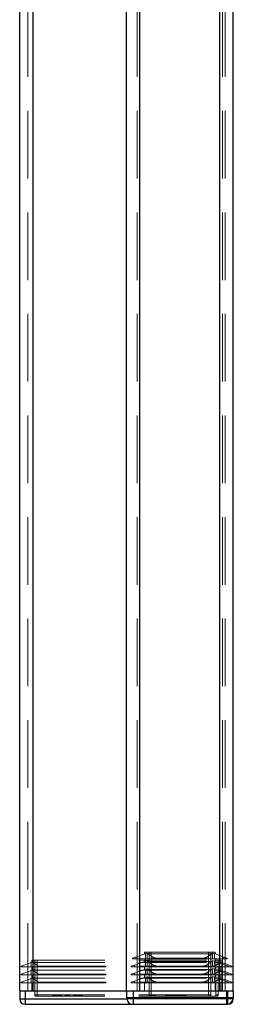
# Model space of a CAD drawing. Header units: millimetres. Extents: x 8 to 290, y 2 to 202.
# Tile 69 of 104: x 257.64 to 261.64, y 67.82 to 86.29. Entities that reach past the tile are written whole.
import ezdxf

# ---------------------------------------------------------------- set-up
doc = ezdxf.new("R2010")
doc.units = ezdxf.units.MM
doc.linetypes.add('HIDDEN', pattern=[1.905, 1.27, -0.635])

msp = doc.modelspace()

# ---------------------------------------------------------------- linework, layer by layer
at = {"color": 7, "linetype": 'HIDDEN', "lineweight": 18}
for p, q in [((257.79158, 68.07227), (257.79158, 103.77227)), ((257.89158, 68.07227), (257.89158, 103.77227)), ((257.89158, 68.07227), (257.89158, 103.62227)), ((261.39158, 68.07227), (261.39158, 103.77227)), ((261.39158, 68.07227), (261.39158, 103.62227)), ((261.49158, 68.07227), (261.49158, 103.77227)), ((259.84158, 68.07227), (259.84158, 100.87732)), ((259.89158, 68.07227), (259.89158, 100.87227)), ((261.39158, 68.07227), (261.39158, 100.87227)), ((261.44158, 68.07227), (261.44158, 100.87732)), ((259.81658, 68.70752), (259.75408, 68.68477)), ((259.99498, 68.77245), (259.81658, 68.70752)), ((259.81658, 68.67227), (259.81658, 68.70752)), ((259.97908, 68.79727), (259.97908, 68.76667)), ((260.10408, 68.79727), (259.97908, 68.79727)), ((260.01569, 68.77999), (259.99498, 68.77245)), ((259.99498, 68.67227), (259.99498, 68.77245)), ((260.13458, 68.70752), (260.03158, 68.77245)), ((260.03158, 68.77245), (260.03158, 68.67227)), ((260.06393, 68.79727), (260.06393, 67.99727)), ((260.10408, 68.76667), (260.10408, 68.79727)), ((261.17908, 68.79727), (260.10408, 68.79727)), ((260.10408, 67.99727), (260.10408, 68.79727)), ((261.17908, 68.76667), (260.10408, 68.76667)), ((260.13458, 68.67227), (260.13458, 68.70752)), ((261.25158, 68.77245), (261.14858, 68.70752)), ((261.14858, 68.67227), (261.14858, 68.70752)), ((261.17908, 68.76667), (261.17908, 68.79727)), ((261.30408, 68.79727), (261.17908, 68.79727)), ((261.17908, 68.79727), (261.17908, 67.99727)), ((261.21923, 67.99727), (261.21923, 68.79727)), ((261.25158, 68.67227), (261.25158, 68.77245)), ((261.28818, 68.77245), (261.26747, 68.77999)), ((261.28818, 68.77245), (261.28818, 68.67227)), ((261.46658, 68.70752), (261.28818, 68.77245)), ((261.30408, 68.76667), (261.30408, 68.79727)), ((261.46658, 68.67227), (261.46658, 68.70752)), ((261.52908, 68.68477), (261.46658, 68.70752)), ((257.66658, 68.53477), (257.85741, 68.60423)), ((257.66658, 68.52227), (257.66658, 68.53477)), ((257.66658, 68.52227), (257.85741, 68.52227)), ((257.87688, 68.61131), (257.85741, 68.60423)), ((257.85741, 68.52227), (257.85741, 68.60423)), ((257.89134, 68.52227), (257.85741, 68.52227)), ((257.86658, 68.64727), (257.86658, 68.60757)), ((257.86658, 68.64727), (257.96658, 68.64727)), ((257.86658, 68.52227), (257.86658, 68.45757)), ((257.89587, 68.61823), (257.87688, 68.61131)), ((257.89134, 68.60413), (257.89134, 68.52227)), ((257.89134, 68.60413), (257.98778, 68.53477)), ((257.89134, 68.52227), (257.98778, 68.52227)), ((257.92643, 68.64727), (257.92643, 67.99727)), ((257.96658, 68.64727), (257.96658, 68.60757)), ((257.96658, 68.64727), (261.31658, 68.64727)), ((257.96658, 67.99727), (257.96658, 68.64727)), ((257.96658, 68.60757), (261.31658, 68.60757)), ((257.96658, 68.52227), (257.96658, 68.4603)), ((257.98778, 68.53477), (260.25727, 68.53477)), ((257.98778, 68.53477), (257.98778, 68.52227)), ((257.98778, 68.52227), (259.72908, 68.52227)), ((259.79158, 68.55752), (259.72908, 68.53477)), ((259.72908, 68.52227), (259.72908, 68.53477)), ((259.79158, 68.52227), (259.72908, 68.52227)), ((259.75408, 68.67227), (259.75408, 68.68477)), ((259.81658, 68.67227), (259.75408, 68.67227)), ((259.99498, 68.63155), (259.79158, 68.55752)), ((259.79158, 68.52227), (259.79158, 68.55752)), ((259.99498, 68.52227), (259.79158, 68.52227)), ((259.99498, 68.67227), (259.81658, 68.67227)), ((259.97908, 68.67227), (259.97908, 68.62576)), ((259.97908, 68.47576), (259.97908, 68.52227)), ((259.99498, 68.67227), (260.01569, 68.67227)), ((260.01569, 68.63909), (259.99498, 68.63155)), ((259.99498, 68.52227), (259.99498, 68.63155)), ((259.99498, 68.52227), (260.01569, 68.52227)), ((260.01569, 68.67227), (260.03158, 68.67227)), ((260.01569, 68.52227), (260.03158, 68.52227)), ((260.13458, 68.67227), (260.03158, 68.67227)), ((260.14902, 68.55752), (260.03158, 68.63155)), ((260.03158, 68.63155), (260.03158, 68.52227)), ((260.14902, 68.52227), (260.03158, 68.52227)), ((260.10408, 68.62576), (260.10408, 68.67227)), ((261.17908, 68.62576), (260.10408, 68.62576)), ((260.10408, 68.52227), (260.10408, 68.47576)), ((260.24284, 68.67227), (260.13458, 68.67227)), ((260.14902, 68.52227), (260.14902, 68.55752)), ((260.25727, 68.52227), (260.14902, 68.52227)), ((261.04032, 68.68477), (260.24284, 68.68477)), ((260.24284, 68.68477), (260.24284, 68.67227)), ((261.04032, 68.67227), (260.24284, 68.67227)), ((261.02589, 68.53477), (260.25727, 68.53477)), ((260.25727, 68.53477), (260.25727, 68.52227)), ((261.02589, 68.52227), (260.25727, 68.52227)), ((261.02589, 68.53477), (261.29538, 68.53477)), ((261.02589, 68.52227), (261.02589, 68.53477)), ((261.13414, 68.52227), (261.02589, 68.52227)), ((261.04032, 68.67227), (261.04032, 68.68477)), ((261.14858, 68.67227), (261.04032, 68.67227)), ((261.25158, 68.63155), (261.13414, 68.55752)), ((261.13414, 68.52227), (261.13414, 68.55752)), ((261.25158, 68.52227), (261.13414, 68.52227)), ((261.25158, 68.67227), (261.14858, 68.67227)), ((261.17908, 68.62576), (261.17908, 68.67227)), ((261.17908, 68.47576), (261.17908, 68.52227)), ((261.25158, 68.67227), (261.26747, 68.67227)), ((261.25158, 68.52227), (261.25158, 68.63155)), ((261.25158, 68.52227), (261.26747, 68.52227)), ((261.26747, 68.67227), (261.28818, 68.67227)), ((261.28818, 68.63155), (261.26747, 68.63909)), ((261.26747, 68.52227), (261.28818, 68.52227)), ((261.46658, 68.67227), (261.28818, 68.67227)), ((261.28818, 68.63155), (261.28818, 68.52227)), ((261.49158, 68.55752), (261.28818, 68.63155)), ((261.49158, 68.52227), (261.28818, 68.52227)), ((261.29538, 68.53477), (261.39182, 68.60413)), ((261.29538, 68.53477), (261.29538, 68.52227)), ((261.30408, 68.62576), (261.30408, 68.67227)), ((261.30408, 68.47576), (261.30408, 68.52227)), ((261.31658, 68.64727), (261.41658, 68.64727)), ((261.31658, 68.64727), (261.31658, 68.60757)), ((261.31658, 68.64727), (261.31658, 67.99727)), ((261.31658, 68.52227), (261.31658, 68.4603)), ((261.35673, 67.99727), (261.35673, 68.64727)), ((261.38729, 68.61823), (261.40628, 68.61131)), ((261.39182, 68.52227), (261.39182, 68.60413)), ((261.42575, 68.60423), (261.40628, 68.61131)), ((261.41658, 68.64727), (261.41658, 68.60757)), ((261.41658, 68.52227), (261.41658, 68.45757)), ((261.42575, 68.60423), (261.42575, 68.52227)), ((261.42575, 68.60423), (261.61658, 68.53477)), ((261.52908, 68.67227), (261.46658, 68.67227)), ((261.49158, 68.52227), (261.49158, 68.55752)), ((261.55408, 68.53477), (261.49158, 68.55752)), ((261.55408, 68.52227), (261.49158, 68.52227)), ((261.52908, 68.67227), (261.52908, 68.68477)), ((261.55408, 68.52227), (261.55408, 68.53477)), ((261.55408, 68.52227), (261.61658, 68.52227)), ((261.61658, 68.53477), (261.61658, 68.52227)), ((257.66658, 68.38477), (257.85741, 68.45423)), ((257.66658, 68.38477), (257.66658, 68.37227)), ((257.66658, 68.37227), (257.85741, 68.37227)), ((257.88053, 68.46265), (257.85741, 68.45423)), ((257.85741, 68.37227), (257.85741, 68.45423)), ((257.89134, 68.37227), (257.85741, 68.37227)), ((257.86658, 68.37227), (257.86658, 68.30757)), ((257.89972, 68.46963), (257.88053, 68.46265)), ((257.89134, 68.45686), (257.89134, 68.37227)), ((257.89134, 68.45686), (257.99158, 68.38477)), ((257.89134, 68.37227), (257.99158, 68.37227)), ((257.96658, 68.4603), (261.31658, 68.4603)), ((257.96658, 68.3103), (257.96658, 68.37227)), ((257.99158, 68.38477), (260.25727, 68.38477)), ((257.99158, 68.38477), (257.99158, 68.37227)), ((257.99158, 68.37227), (259.72908, 68.37227)), ((259.79158, 68.40752), (259.72908, 68.38477)), ((259.72908, 68.37227), (259.72908, 68.38477)), ((259.79158, 68.37227), (259.72908, 68.37227)), ((259.99498, 68.48155), (259.79158, 68.40752)), ((259.79158, 68.37227), (259.79158, 68.40752)), ((259.99498, 68.37227), (259.79158, 68.37227)), ((259.97908, 68.32576), (259.97908, 68.37227)), ((259.99498, 68.48155), (260.01569, 68.48909)), ((259.99498, 68.37227), (259.99498, 68.48155)), ((259.99498, 68.37227), (260.01569, 68.37227)), ((260.01569, 68.33909), (259.99498, 68.33155)), ((260.03158, 68.37227), (260.01569, 68.37227)), ((260.14902, 68.40752), (260.03158, 68.48155)), ((260.03158, 68.37227), (260.03158, 68.48155)), ((260.14902, 68.37227), (260.03158, 68.37227)), ((261.17908, 68.47576), (260.10408, 68.47576)), ((260.10408, 68.37227), (260.10408, 68.32576)), ((260.14902, 68.37227), (260.14902, 68.40752)), ((260.25727, 68.37227), (260.14902, 68.37227)), ((261.02589, 68.38477), (260.25727, 68.38477)), ((260.25727, 68.38477), (260.25727, 68.37227)), ((261.02589, 68.37227), (260.25727, 68.37227)), ((261.02589, 68.38477), (261.29158, 68.38477)), ((261.02589, 68.37227), (261.02589, 68.38477)), ((261.13414, 68.37227), (261.02589, 68.37227)), ((261.25158, 68.48155), (261.13414, 68.40752)), ((261.13414, 68.37227), (261.13414, 68.40752)), ((261.25158, 68.37227), (261.13414, 68.37227)), ((261.17908, 68.32576), (261.17908, 68.37227)), ((261.25158, 68.48155), (261.25158, 68.37227)), ((261.26747, 68.37227), (261.25158, 68.37227)), ((261.26747, 68.48909), (261.28818, 68.48155)), ((261.26747, 68.37227), (261.28818, 68.37227)), ((261.28818, 68.33155), (261.26747, 68.33909)), ((261.28818, 68.48155), (261.28818, 68.37227)), ((261.49158, 68.40752), (261.28818, 68.48155)), ((261.49158, 68.37227), (261.28818, 68.37227)), ((261.29158, 68.38477), (261.39182, 68.45686)), ((261.29158, 68.38477), (261.29158, 68.37227)), ((261.30408, 68.32576), (261.30408, 68.37227)), ((261.31658, 68.37227), (261.31658, 68.3103)), ((261.38344, 68.46963), (261.40263, 68.46265)), ((261.39182, 68.37227), (261.39182, 68.45686)), ((261.42575, 68.45423), (261.40263, 68.46265)), ((261.41658, 68.37227), (261.41658, 68.30757)), ((261.42575, 68.45423), (261.42575, 68.37227)), ((261.42575, 68.45423), (261.61658, 68.38477)), ((261.49158, 68.37227), (261.49158, 68.40752)), ((261.55408, 68.38477), (261.49158, 68.40752)), ((261.55408, 68.37227), (261.49158, 68.37227)), ((261.55408, 68.37227), (261.55408, 68.38477)), ((261.55408, 68.37227), (261.61658, 68.37227)), ((261.61658, 68.38477), (261.61658, 68.37227)), ((257.66658, 68.23477), (257.85741, 68.30423)), ((257.66658, 68.23477), (257.66658, 68.22227)), ((257.66658, 68.22227), (257.85741, 68.22227)), ((257.88053, 68.31265), (257.85741, 68.30423)), ((257.85741, 68.22227), (257.85741, 68.30423)), ((257.85741, 68.22227), (257.89134, 68.22227)), ((257.86658, 68.22227), (257.86658, 68.07227)), ((257.88053, 68.31265), (257.89972, 68.31963)), ((257.89134, 68.30686), (257.89134, 68.22227)), ((257.89134, 68.30686), (257.99158, 68.23477)), ((257.89134, 68.22227), (257.99158, 68.22227)), ((257.96658, 68.3103), (261.31658, 68.3103)), ((257.96658, 68.22227), (257.96658, 68.07227)), ((257.99158, 68.23477), (260.25727, 68.23477)), ((257.99158, 68.23477), (257.99158, 68.22227)), ((257.99158, 68.22227), (259.72908, 68.22227)), ((259.72908, 68.23477), (259.79158, 68.25752)), ((259.72908, 68.23477), (259.72908, 68.22227)), ((259.79158, 68.22227), (259.72908, 68.22227)), ((259.79158, 68.25752), (259.99498, 68.33155)), ((259.79158, 68.25752), (259.79158, 68.22227)), ((259.99498, 68.22227), (259.79158, 68.22227)), ((259.97908, 68.07227), (259.97908, 68.22227)), ((259.99498, 68.22227), (259.99498, 68.33155)), ((259.99498, 68.22227), (260.01569, 68.22227)), ((260.01569, 68.22227), (260.03158, 68.22227)), ((260.03158, 68.33155), (260.14902, 68.25752)), ((260.03158, 68.22227), (260.03158, 68.33155)), ((260.14902, 68.22227), (260.03158, 68.22227)), ((261.17908, 68.32576), (260.10408, 68.32576)), ((260.10408, 68.07227), (260.10408, 68.22227)), ((260.14902, 68.22227), (260.14902, 68.25752)), ((260.25727, 68.22227), (260.14902, 68.22227)), ((260.25727, 68.23477), (261.02589, 68.23477)), ((260.25727, 68.23477), (260.25727, 68.22227)), ((261.02589, 68.22227), (260.25727, 68.22227)), ((261.02589, 68.23477), (261.29158, 68.23477)), ((261.02589, 68.23477), (261.02589, 68.22227)), ((261.13414, 68.22227), (261.02589, 68.22227)), ((261.13414, 68.25752), (261.25158, 68.33155)), ((261.13414, 68.25752), (261.13414, 68.22227)), ((261.25158, 68.22227), (261.13414, 68.22227)), ((261.17908, 68.22227), (261.17908, 68.07227)), ((261.25158, 68.33155), (261.25158, 68.22227)), ((261.25158, 68.22227), (261.26747, 68.22227)), ((261.26747, 68.22227), (261.28818, 68.22227)), ((261.28818, 68.33155), (261.28818, 68.22227)), ((261.28818, 68.33155), (261.49158, 68.25752)), ((261.49158, 68.22227), (261.28818, 68.22227)), ((261.29158, 68.23477), (261.39182, 68.30686)), ((261.29158, 68.22227), (261.29158, 68.23477)), ((261.30408, 68.22227), (261.30408, 68.07227)), ((261.31658, 68.07227), (261.31658, 68.22227)), ((261.38344, 68.31963), (261.40263, 68.31265)), ((261.39182, 68.22227), (261.39182, 68.30686)), ((261.42575, 68.30423), (261.40263, 68.31265)), ((261.41658, 68.22227), (261.41658, 68.07227)), ((261.42575, 68.30423), (261.42575, 68.22227)), ((261.42575, 68.30423), (261.61658, 68.23477)), ((261.49158, 68.25752), (261.49158, 68.22227)), ((261.49158, 68.25752), (261.55408, 68.23477)), ((261.55408, 68.22227), (261.49158, 68.22227)), ((261.55408, 68.23477), (261.55408, 68.22227)), ((261.55408, 68.22227), (261.61658, 68.22227)), ((261.61658, 68.23477), (261.61658, 68.22227)), ((257.74158, 68.07227), (257.74158, 67.92227)), ((257.96658, 67.99727), (257.92643, 67.99727)), ((257.92643, 67.99727), (257.96658, 67.99727)), ((257.95143, 67.97227), (257.96658, 67.97227)), ((257.96658, 67.99727), (261.31658, 67.99727)), ((257.96658, 67.97227), (257.96658, 67.99727)), ((257.96658, 67.97227), (257.96658, 67.99727)), ((257.96658, 67.97227), (260.08893, 67.97227)), ((258.25377, 67.97227), (258.25377, 67.98227)), ((258.25681, 67.97227), (258.25681, 67.98227)), ((258.26451, 67.98227), (258.26451, 67.97227)), ((258.27069, 67.98227), (258.27069, 67.97227)), ((258.27362, 67.98227), (258.27362, 67.97227)), ((258.27494, 67.97227), (258.27494, 67.98227)), ((258.28497, 67.98227), (258.28497, 67.97227)), ((258.28558, 67.98227), (258.28558, 67.97227)), ((258.29469, 67.98227), (258.28991, 67.98227)), ((258.29439, 67.98227), (258.29439, 67.97227)), ((258.29449, 67.97227), (258.29449, 67.98227)), ((258.29469, 67.98227), (258.29469, 67.97227)), ((258.3032, 67.98227), (258.3032, 67.97227)), ((258.3033, 67.98227), (258.3033, 67.97227)), ((258.31303, 67.97227), (258.31303, 67.98227)), ((258.31566, 67.97227), (258.31566, 67.98227)), ((258.31799, 67.97227), (258.31799, 67.98227)), ((258.33207, 67.97227), (258.33207, 67.98227)), ((258.33521, 67.97227), (258.33521, 67.98227)), ((258.34838, 67.97227), (258.34838, 67.98227)), ((258.3654, 67.98227), (258.3654, 67.97227)), ((258.36965, 67.98227), (258.36965, 67.97227)), ((258.36975, 67.98227), (258.36975, 67.97227)), ((258.38839, 67.98227), (258.38839, 67.97227)), ((258.40673, 67.98227), (258.40673, 67.97227)), ((258.40683, 67.97227), (258.40683, 67.98227)), ((258.41128, 67.98227), (258.41128, 67.97227)), ((258.4283, 67.97227), (258.4283, 67.98227)), ((258.48959, 67.97227), (258.48959, 67.98227)), ((258.50752, 67.98227), (258.48959, 67.98227)), ((258.4908, 67.97227), (258.4908, 67.98227)), ((258.50752, 67.97227), (258.50752, 67.98227)), ((258.53851, 67.98227), (258.50752, 67.98227)), ((258.50985, 67.97227), (258.50985, 67.98227)), ((258.5294, 67.97227), (258.5294, 67.98227)), ((258.53851, 67.97227), (258.53851, 67.98227)), ((258.5689, 67.98227), (258.53851, 67.98227)), ((258.53963, 67.97227), (258.53963, 67.98227)), ((258.54885, 67.97227), (258.54885, 67.98227)), ((258.5689, 67.98227), (258.5689, 67.97227)), ((258.5689, 67.98227), (258.58795, 67.98227)), ((258.57002, 67.97227), (258.57002, 67.98227)), ((258.58795, 67.97227), (258.58795, 67.98227)), ((258.65045, 67.98227), (258.65045, 67.97227)), ((258.65166, 67.98227), (258.65166, 67.97227)), ((258.65389, 67.98227), (258.65389, 67.97227)), ((258.6549, 67.98227), (258.6549, 67.97227)), ((258.66726, 67.97227), (258.66726, 67.98227)), ((258.67597, 67.98227), (258.67597, 67.97227)), ((258.68154, 67.98227), (258.68154, 67.97227)), ((258.68306, 67.98227), (258.68306, 67.97227)), ((258.68357, 67.98227), (258.68357, 67.97227)), ((258.68458, 67.98227), (258.68458, 67.97227)), ((258.68519, 67.97227), (258.68519, 67.98227)), ((258.68651, 67.98227), (258.68651, 67.97227)), ((258.70039, 67.98227), (258.70039, 67.97227)), ((258.70089, 67.98227), (258.70089, 67.97227)), ((258.7019, 67.98227), (258.7019, 67.97227)), ((258.70251, 67.98227), (258.70251, 67.97227)), ((258.70697, 67.98227), (258.70697, 67.97227)), ((258.7094, 67.98227), (258.7094, 67.97227)), ((258.71284, 67.98227), (258.71284, 67.97227)), ((258.71538, 67.98227), (258.71538, 67.97227)), ((258.71771, 67.98227), (258.71771, 67.97227)), ((258.72399, 67.98227), (258.72399, 67.97227)), ((258.72642, 67.98227), (258.72642, 67.97227)), ((258.74313, 67.97227), (258.74313, 67.98227)), ((258.76015, 67.98227), (258.76015, 67.97227)), ((258.7644, 67.98227), (258.7644, 67.97227)), ((258.76451, 67.98227), (258.76451, 67.97227)), ((258.78314, 67.98227), (258.78314, 67.97227)), ((258.80148, 67.98227), (258.80148, 67.97227)), ((258.80158, 67.97227), (258.80158, 67.98227)), ((258.80604, 67.98227), (258.80604, 67.97227)), ((258.82306, 67.97227), (258.82306, 67.98227)), ((259.76658, 68.07227), (259.76658, 67.94727)), ((260.10408, 67.99727), (260.06393, 67.99727)), ((260.06393, 67.99727), (260.10408, 67.99727)), ((260.07751, 67.98227), (260.07751, 67.97227)), ((260.18543, 67.98227), (260.07751, 67.98227)), ((260.0812, 67.97227), (260.0812, 67.98227)), ((260.08248, 67.97227), (260.08248, 67.98227)), ((260.10408, 67.97227), (260.08893, 67.97227)), ((260.09949, 67.97227), (260.09949, 67.98227)), ((260.10408, 67.97227), (260.10408, 67.99727)), ((261.17908, 67.99727), (260.10408, 67.99727)), ((260.10408, 67.99727), (260.10408, 67.97227)), ((261.17908, 67.97227), (260.10408, 67.97227)), ((260.11977, 67.97227), (260.11977, 67.98227)), ((260.12431, 67.97227), (260.12431, 67.98227)), ((260.12601, 67.97227), (260.12601, 67.98227)), ((260.14573, 67.97227), (260.14573, 67.98227)), ((260.15438, 67.97227), (260.15438, 67.98227)), ((260.16913, 67.97227), (260.16913, 67.98227)), ((260.1782, 67.97227), (260.1782, 67.98227)), ((260.18543, 67.97227), (260.18543, 67.98227)), ((260.36878, 67.97227), (260.36878, 67.98227)), ((260.59696, 67.98227), (260.36878, 67.98227)), ((260.38586, 67.98227), (260.38586, 67.97227)), ((260.53658, 67.98477), (260.53658, 67.97227)), ((260.75048, 67.98477), (260.53658, 67.98477)), ((260.55053, 67.98477), (260.55053, 67.97227)), ((260.56913, 67.97227), (260.56913, 67.98477)), ((260.57988, 67.98227), (260.57988, 67.97227)), ((260.59696, 67.97227), (260.59696, 67.98227)), ((260.62493, 67.98477), (260.62493, 67.97227)), ((260.66213, 67.97227), (260.66213, 67.98477)), ((260.71793, 67.97227), (260.71793, 67.98477)), ((260.73653, 67.98477), (260.73653, 67.97227)), ((260.75048, 67.97227), (260.75048, 67.98477)), ((261.21923, 67.99727), (261.17908, 67.99727)), ((261.17908, 67.99727), (261.17908, 67.97227)), ((261.17908, 67.99727), (261.21923, 67.99727)), ((261.17908, 67.97227), (261.17908, 67.99727)), ((261.19423, 67.97227), (261.17908, 67.97227)), ((261.19423, 67.97227), (261.31658, 67.97227)), ((261.35673, 67.99727), (261.31658, 67.99727)), ((261.31658, 67.97227), (261.31658, 67.99727)), ((261.31658, 67.99727), (261.35673, 67.99727)), ((261.31658, 67.99727), (261.31658, 67.97227)), ((261.31658, 67.97227), (261.33173, 67.97227)), ((261.51658, 68.07227), (261.51658, 67.94727)), ((261.54158, 67.92227), (261.54158, 68.07227)), ((257.74158, 67.92227), (257.64158, 67.92227)), ((261.54158, 67.92227), (257.74158, 67.92227)), ((257.74158, 67.92227), (257.74158, 67.82227)), ((259.76658, 67.94727), (259.64158, 67.94727)), ((259.64411, 67.92227), (261.54158, 67.92227)), ((261.51658, 67.94727), (259.76658, 67.94727)), ((259.76658, 67.94727), (259.76658, 67.82227)), ((261.64158, 67.94727), (261.51658, 67.94727)), ((261.51658, 67.94727), (261.51658, 67.82227)), ((261.54158, 67.92227), (261.64158, 67.92227)), ((261.64158, 67.92227), (261.54158, 67.92227)), ((261.54158, 67.92227), (261.54158, 67.82227)), ((261.54158, 67.8248), (261.54158, 67.92227)), ((261.64158, 67.94727), (261.64158, 67.92227))]:
    msp.add_line(p, q, dxfattribs=at)
at = {"color": 7, "linetype": 'Continuous', "lineweight": 25}
for p, q in [((259.64158, 68.07227), (259.64158, 101.12227)), ((261.64158, 68.07227), (261.64158, 101.12227)), ((259.89158, 68.07227), (259.89158, 100.87227)), ((261.39158, 68.07227), (261.39158, 100.87227)), ((257.64158, 68.07227), (257.64158, 100.41227)), ((257.89158, 68.07227), (257.89158, 100.41227)), ((257.64158, 68.07227), (257.64158, 67.92227)), ((257.64158, 68.07227), (257.74158, 68.07227)), ((257.74158, 68.07227), (259.64158, 68.07227)), ((257.74158, 68.07227), (257.74158, 67.92227)), ((257.89158, 68.07227), (259.64158, 68.07227)), ((259.64158, 68.07227), (259.64158, 67.94727)), ((259.64158, 68.07227), (259.76658, 68.07227)), ((259.76658, 68.07227), (259.76658, 67.94727)), ((259.76658, 68.07227), (261.51658, 68.07227)), ((259.89158, 68.07227), (261.39158, 68.07227)), ((261.51658, 68.07227), (261.51658, 67.94727)), ((261.51658, 68.07227), (261.64158, 68.07227)), ((261.64158, 68.07227), (261.64158, 67.94727)), ((257.64158, 67.92227), (257.74158, 67.92227)), ((257.74158, 67.92227), (257.74158, 67.82227)), ((257.74158, 67.92227), (259.64411, 67.92227)), ((257.74158, 67.82227), (259.76658, 67.82227)), ((259.64158, 67.94727), (259.76658, 67.94727)), ((259.76658, 67.94727), (261.51658, 67.94727)), ((259.76658, 67.94727), (259.76658, 67.82227)), ((259.76658, 67.82227), (261.51658, 67.82227)), ((261.51658, 67.94727), (261.64158, 67.94727)), ((261.51658, 67.94727), (261.51658, 67.82227)), ((261.51658, 67.82227), (261.54158, 67.82227)), ((261.54158, 67.82227), (261.54158, 67.8248))]:
    msp.add_line(p, q, dxfattribs=at)
at = {"color": 7, "linetype": 'HIDDEN', "lineweight": 18}
for centre, start, end in [((257.95143, 67.99727), 180, 270), ((260.08893, 67.99727), 180, 270), ((261.19423, 67.99727), 270, 0), ((261.33173, 67.99727), 270, 0)]:
    msp.add_arc(centre, 0.025, start, end, dxfattribs=at)
at = {"color": 7, "linetype": 'Continuous', "lineweight": 25}
for centre, radius, start, end in [((257.74158, 67.92227), 0.1, 180, 270), ((259.76658, 67.94727), 0.125, 180, 270), ((261.51658, 67.94727), 0.125, 270, 0), ((261.54158, 67.92227), 0.1, 270, 0)]:
    msp.add_arc(centre, radius, start, end, dxfattribs=at)
at = {"color": 7, "linetype": 'HIDDEN', "lineweight": 18}
for centre, major_axis, start_param, end_param in [((260.10408, 68.81216), (0.125, 0), 3.92699082, 4.71238898), ((259.94498, 68.75425), (0.1, 0), 0.52359878, 0.78539816), ((260.24284, 68.73027), (0.125, 0), 3.66519143, 4.71238898), ((261.04032, 68.73027), (0.125, 0), 4.71238898, 5.75958653), ((261.17908, 68.81216), (0.125, 0), 4.71238898, 5.49778714), ((261.33818, 68.75425), (0.1, 0), 2.35619449, 2.61799388), ((257.82442, 68.5918), (0.075, 0), 0.46852869, 0.79623638), ((257.96658, 68.64396), (0.1, 0), 3.92699082, 4.71238898), ((260.10408, 68.67126), (0.125, 0), 3.92699082, 4.71238898), ((259.94498, 68.61335), (0.1, 0), 0.52359878, 0.78539816), ((260.25727, 68.58027), (0.125, 0), 3.66519143, 4.71238898), ((261.02589, 68.58027), (0.125, 0), 4.71238898, 5.75958653), ((261.17908, 68.67126), (0.125, 0), 4.71238898, 5.49778714), ((261.33818, 68.61335), (0.1, 0), 2.35619449, 2.61799388), ((261.31658, 68.64396), (0.1, 0), 4.71238898, 5.49778714), ((261.45874, 68.5918), (0.075, 0), 2.34535627, 2.67306397), ((257.82442, 68.44453), (0.075, 0), 0.46852869, 0.72548966), ((257.96658, 68.49669), (0.1, 0), 3.98004872, 4.71238898), ((260.10408, 68.52126), (0.125, 0), 3.92699082, 4.71238898), ((259.94498, 68.46335), (0.1, 0), 0.52359878, 0.78539816), ((260.10408, 68.37126), (0.125, 0), 3.92699082, 4.71238898), ((259.94498, 68.31335), (0.1, 0), 0.52359878, 0.78539816), ((260.25727, 68.43027), (0.125, 0), 3.66519143, 4.71238898), ((261.02589, 68.43027), (0.125, 0), 4.71238898, 5.75958653), ((261.17908, 68.52126), (0.125, 0), 4.71238898, 5.49778712), ((261.17908, 68.37126), (0.125, 0), 4.71238898, 5.49778712), ((261.33818, 68.46335), (0.1, 0), 2.35619452, 2.61799388), ((261.33818, 68.31335), (0.1, 0), 2.35619452, 2.61799388), ((261.31658, 68.49669), (0.1, 0), 4.71238898, 5.44472924), ((261.45874, 68.44453), (0.075, 0), 2.41610299, 2.67306397), ((257.82442, 68.29453), (0.075, 0), 0.46852869, 0.72548966), ((257.96658, 68.34669), (0.1, 0), 3.98004872, 4.71238898), ((260.25727, 68.28027), (0.125, 0), 3.66519143, 4.71238898), ((261.02589, 68.28027), (0.125, 0), 4.71238898, 5.75958653), ((261.31658, 68.34669), (0.1, 0), 4.71238898, 5.44472924), ((261.45874, 68.29453), (0.075, 0), 2.41610299, 2.67306397)]:
    msp.add_ellipse(centre, major_axis=major_axis, ratio=0.36397023, start_param=start_param, end_param=end_param, dxfattribs=at)
for points, knots in [([(258.26451, 67.98227), (258.26228, 67.98227), (258.25759, 67.98227), (258.25429, 67.98227), (258.25392, 67.98227), (258.25377, 67.98227)], [0, 0, 0, 0, 0.34366055, 0.72563196, 1, 1, 1, 1]), ([(258.29449, 67.98227), (258.2915, 67.98227), (258.28352, 67.98227), (258.27282, 67.98227), (258.26672, 67.98227), (258.26451, 67.98227)], [0, 0, 0, 0, 0.276163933, 0.736533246, 1, 1, 1, 1]), ([(258.26826, 67.98227), (258.26841, 67.98227), (258.27027, 67.98227), (258.2727, 67.98227), (258.27494, 67.98227)], [0, 0, 0, 0, 0.08057195, 1, 1, 1, 1]), ([(258.33521, 67.98227), (258.33483, 67.98227), (258.33409, 67.98227), (258.32731, 67.98227), (258.3177, 67.98227), (258.30631, 67.98227), (258.29813, 67.98227), (258.29449, 67.98227)], [0, 0, 0, 0, 0.20953131, 0.41435361, 0.60306693, 0.82364252, 1, 1, 1, 1]), ([(258.29663, 67.98227), (258.29736, 67.98227), (258.29965, 67.98227), (258.30183, 67.98227), (258.3033, 67.98227)], [0, 0, 0, 0, 0.321916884, 1, 1, 1, 1]), ([(258.38839, 67.98227), (258.38343, 67.98227), (258.375, 67.98227), (258.36462, 67.98227), (258.35657, 67.98227), (258.34935, 67.98227), (258.34877, 67.98227), (258.34838, 67.98227)], [0, 0, 0, 0, 0.17065333, 0.29006751, 0.40932938, 0.60505565, 1, 1, 1, 1]), ([(258.4283, 67.98227), (258.4283, 67.98227), (258.42829, 67.98227), (258.42825, 67.98227), (258.42818, 67.98227), (258.42809, 67.98227), (258.42798, 67.98227), (258.42788, 67.98227), (258.42772, 67.98227), (258.42758, 67.98227), (258.42741, 67.98227), (258.42723, 67.98227), (258.42702, 67.98227), (258.42679, 67.98227), (258.42655, 67.98227), (258.42627, 67.98227), (258.42597, 67.98227), (258.42572, 67.98227), (258.42538, 67.98227), (258.425, 67.98227), (258.42458, 67.98227), (258.42425, 67.98227), (258.4239, 67.98227), (258.42352, 67.98227), (258.42313, 67.98227), (258.42271, 67.98227), (258.42226, 67.98227), (258.42179, 67.98227), (258.4213, 67.98227), (258.42077, 67.98227), (258.42003, 67.98227), (258.41782, 67.98227), (258.41312, 67.98227), (258.40447, 67.98227), (258.39582, 67.98227), (258.3904, 67.98227), (258.38839, 67.98227)], [0, 0, 0, 0, 0.02890667, 0.05781339, 0.08672018, 0.11562705, 0.13008025, 0.15898726, 0.17344049, 0.20234769, 0.21680095, 0.23125421, 0.26016177, 0.27461508, 0.2890684, 0.3179765, 0.33242988, 0.34688329, 0.36133673, 0.39024592, 0.40469947, 0.41915307, 0.43360671, 0.44806042, 0.4625142, 0.47696804, 0.49142198, 0.50587601, 0.52033014, 0.5347844, 0.5492388, 0.57815698, 0.69489453, 0.81215363, 0.930307, 1, 1, 1, 1]), ([(258.65045, 67.98227), (258.65353, 67.98227), (258.65968, 67.98227), (258.67111, 67.98227), (258.67952, 67.98227), (258.68458, 67.98227)], [0, 0, 0, 0, 0.28487327, 0.56907211, 1, 1, 1, 1]), ([(258.68458, 67.98227), (258.68767, 67.98227), (258.6956, 67.98227), (258.70671, 67.98227), (258.71288, 67.98227), (258.71538, 67.98227)], [0, 0, 0, 0, 0.27493659, 0.70718163, 1, 1, 1, 1]), ([(258.71538, 67.98227), (258.71811, 67.98227), (258.72359, 67.98227), (258.7262, 67.98227), (258.72637, 67.98227), (258.72642, 67.98227)], [0, 0, 0, 0, 0.42465046, 0.85139643, 1, 1, 1, 1]), ([(258.78314, 67.98227), (258.77818, 67.98227), (258.76975, 67.98227), (258.75938, 67.98227), (258.75132, 67.98227), (258.74411, 67.98227), (258.74352, 67.98227), (258.74313, 67.98227)], [0, 0, 0, 0, 0.17065333, 0.29006751, 0.40932938, 0.60505565, 1, 1, 1, 1]), ([(258.82306, 67.98227), (258.82305, 67.98227), (258.82305, 67.98227), (258.823, 67.98227), (258.82293, 67.98227), (258.82284, 67.98227), (258.82273, 67.98227), (258.82263, 67.98227), (258.82247, 67.98227), (258.82233, 67.98227), (258.82216, 67.98227), (258.82198, 67.98227), (258.82178, 67.98227), (258.82155, 67.98227), (258.8213, 67.98227), (258.82103, 67.98227), (258.82072, 67.98227), (258.82048, 67.98227), (258.82013, 67.98227), (258.81975, 67.98227), (258.81933, 67.98227), (258.819, 67.98227), (258.81865, 67.98227), (258.81828, 67.98227), (258.81788, 67.98227), (258.81746, 67.98227), (258.81702, 67.98227), (258.81655, 67.98227), (258.81605, 67.98227), (258.81552, 67.98227), (258.81478, 67.98227), (258.81257, 67.98227), (258.80787, 67.98227), (258.79922, 67.98227), (258.79057, 67.98227), (258.78515, 67.98227), (258.78314, 67.98227)], [0, 0, 0, 0, 0.02890667, 0.05781339, 0.08672018, 0.11562705, 0.13008025, 0.15898726, 0.17344049, 0.20234769, 0.21680095, 0.23125421, 0.26016177, 0.27461508, 0.2890684, 0.3179765, 0.33242988, 0.34688329, 0.36133673, 0.39024592, 0.40469947, 0.41915307, 0.43360671, 0.44806042, 0.4625142, 0.47696804, 0.49142198, 0.50587601, 0.52033014, 0.5347844, 0.5492388, 0.57815698, 0.69489453, 0.81215363, 0.930307, 1, 1, 1, 1])]:
    msp.add_open_spline(points, degree=3, knots=knots, dxfattribs=at)

doc.saveas('drawing.dxf')
